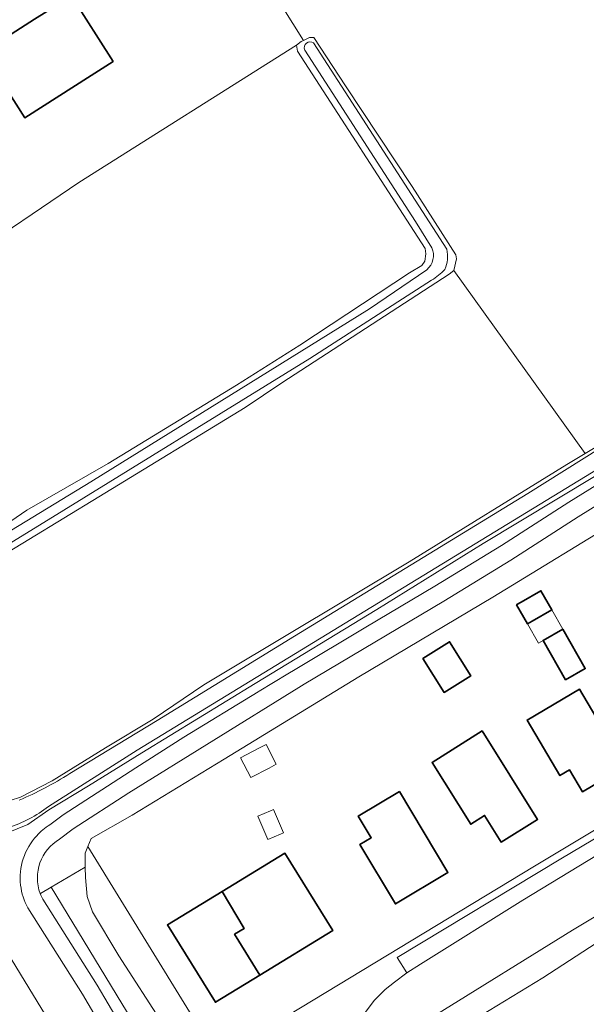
# Model space of a CAD drawing. Extents: x 147051 to 149075, y 463071 to 465537.
# Tile 148 of 229: x 147161 to 147227, y 464709 to 464823. Entities that reach past the tile are written whole.
import ezdxf

# ---------------------------------------------------------------- set-up
doc = ezdxf.new("R2010")
doc.units = 0
doc.header["$LTSCALE"] = 0.5
for name, color, linetype, lineweight in [('B-PV-GR-BEPLANTING_CULTUUR_BOSPLANTSOEN-GV', 252, 'CONTINUOUS', 18), ('B-PV-GR-BOS_LOOF-GV', 252, 'CONTINUOUS', 13), ('B-PV-GR-GRAS-GV', 252, 'CONTINUOUS', 13), ('B-PV-OG-BEBOUWING-GV', 6, 'CONTINUOUS', 35), ('B-PV-OG-BEBOUWING_LUIFEL-GV', 6, 'CONTINUOUS', 18), ('B-PV-OG-TERREIN_BEGROEID-GV', 252, 'CONTINUOUS', 18), ('B-PV-OG-TERREIN_ERF-GV', 252, 'CONTINUOUS', 18), ('B-PV-OG-TERREIN_OEVER-GV', 252, 'CONTINUOUS', 18), ('B-PV-OG-WATER_SLOOT-GV', 252, 'CONTINUOUS', 18), ('B-PV-VH-GESLOTENVERHARDING_ASFALT-GV', 252, 'CONTINUOUS', 18), ('B-PV-VH-OPENVERHARDING_BETONSTRAATSTEEN-GV', 252, 'CONTINUOUS', 18), ('B-PV-VH-OPENVERHARDING_TEGEL-GV', 252, 'CONTINUOUS', 18)]:
    doc.layers.add(name, color=color, linetype=linetype, lineweight=lineweight)

msp = doc.modelspace()

# ---------------------------------------------------------------- linework, layer by layer
at = {"layer": 'B-PV-GR-BEPLANTING_CULTUUR_BOSPLANTSOEN-GV', "flags": 128}
for points in [[(147169.071, 464721.709), (147169.698, 464719.933), (147172.732, 464714.83), (147177.895, 464706.876), (147178.922, 464705.6), (147180.224, 464704.75), (147182.076, 464703.8), (147183.303, 464703.426), (147184.128, 464703.144), (147169.167, 464727.478), (147168.864, 464726.714), (147168.866, 464725.086), (147168.868, 464723.911)], [(147184.128, 464703.144), (147183.303, 464703.426), (147182.076, 464703.8), (147180.224, 464704.75), (147178.922, 464705.6), (147177.895, 464706.876), (147172.732, 464714.83), (147169.698, 464719.933), (147169.071, 464721.709), (147168.868, 464723.911), (147168.866, 464725.086), (147164.898, 464722.768), (147178.768, 464699.969), (147179.479, 464700.571), (147180.889, 464701.289), (147181.004, 464701.348), (147184.179, 464703.061)]]:
    msp.add_lwpolyline(points, close=True, dxfattribs=at)
at = {"layer": 'B-PV-GR-BOS_LOOF-GV', "flags": 128}
for points in [[(147211.533, 464794.147), (147211.008, 464793.721), (147191.611, 464781.124), (147187.362, 464778.294), (147170.414, 464767.926), (147158.24, 464760.538), (147151.116, 464756.155), (147147.267, 464753.926), (147146.466, 464753.55), (147147.119, 464751.499), (147149.276, 464747.572), (147153.964, 464739.267), (147155.293, 464737.016), (147156.063, 464735.675)], [(147158.712, 464732.386), (147158.747, 464732.378), (147158.928, 464732.434), (147161.352, 464733.18), (147165.026, 464735.093), (147171.205, 464738.88), (147176.713, 464742.217), (147182.577, 464746.183), (147184.905, 464747.561), (147206.34, 464760.409), (147224.618, 464771.689), (147226.751, 464772.969), (147211.533, 464794.147)], [(147168.636, 464700.772), (147158.852, 464716.749), (147158.22, 464716.224), (147152.821, 464713.168), (147141.522, 464706.481)]]:
    msp.add_lwpolyline(points, dxfattribs=at)
at = {"layer": 'B-PV-GR-GRAS-GV', "flags": 128}
msp.add_lwpolyline([(147157.012, 464762.914), (147162.086, 464766.395), (147171.51, 464771.805), (147186.358, 464780.871), (147193.707, 464785.504), (147206.405, 464793.843), (147207.83, 464794.695), (147208.155, 464795.196), (147208.304, 464796.071), (147208.203, 464796.672), (147193.44, 464819.509), (147193.314, 464820.185), (147168.133, 464804.323), (147154.995, 464795.442)], dxfattribs=at)
at = {"layer": 'B-PV-OG-BEBOUWING-GV', "flags": 128}
for points in [[(147172.108, 464818.321), (147167.271, 464825.927), (147162.992, 464823.206), (147157.011, 464819.402), (147161.848, 464811.797), (147169.555, 464816.698)], [(147220.597, 464753.545), (147220.597, 464753.544), (147222.885, 464754.848), (147221.621, 464757.067), (147219.331, 464755.761), (147218.833, 464755.479), (147218.802, 464755.461), (147220.067, 464753.242)], [(147224.149, 464752.63), (147221.862, 464751.327), (147224.464, 464746.773), (147226.746, 464748.073)], [(147207.94, 464749.25), (147210.397, 464745.309), (147213.49, 464747.237), (147211.034, 464751.178)], [(147230.498, 464736.233), (147229.005, 464738.759), (147229.863, 464739.266), (147226.069, 464745.684), (147220.012, 464742.103), (147223.804, 464735.689), (147224.912, 464736.343), (147226.407, 464733.814)], [(147214.827, 464740.851), (147209.01, 464737.216), (147213.48, 464730.061), (147215.096, 464731.071), (147217.026, 464727.983), (147221.228, 464730.608)], [(147205.229, 464733.857), (147200.465, 464730.998), (147201.968, 464728.493), (147200.652, 464727.703), (147204.773, 464720.837), (147210.853, 464724.486)], [(147184.691, 464722.262), (147187.273, 464718.008), (147186.147, 464717.333), (147189.075, 464712.596), (147197.518, 464717.746), (147191.976, 464726.706)], [(147184.691, 464722.262), (147178.377, 464718.411), (147183.919, 464709.451), (147189.075, 464712.596), (147186.147, 464717.333), (147187.273, 464718.008)]]:
    msp.add_lwpolyline(points, close=True, dxfattribs=at)
at = {"layer": 'B-PV-OG-BEBOUWING_LUIFEL-GV', "flags": 128}
for points in [[(147220.067, 464753.242), (147221.331, 464751.024), (147221.862, 464751.327), (147224.149, 464752.63), (147222.885, 464754.848), (147220.597, 464753.544)], [(147188.033, 464735.46), (147190.136, 464736.556), (147190.977, 464736.994), (147189.786, 464739.279), (147188.945, 464738.841), (147186.842, 464737.745)], [(147189.998, 464728.275), (147191.459, 464728.902), (147191.811, 464729.053), (147190.641, 464731.773), (147190.29, 464731.622), (147188.83, 464730.994)]]:
    msp.add_lwpolyline(points, close=True, dxfattribs=at)
at = {"layer": 'B-PV-OG-TERREIN_BEGROEID-GV', "flags": 128}
for points in [[(147164.762, 464729.992), (147166.302, 464731.151), (147174.712, 464736.602), (147180.252, 464740.133), (147188.879, 464745.391), (147189.008, 464745.472), (147192.328, 464747.464), (147193.168, 464747.968), (147201.351, 464752.843), (147209.348, 464757.597), (147217.055, 464762.306), (147224.854, 464767.317), (147235.078, 464773.665)], [(147236.13, 464771.965), (147225.922, 464765.626), (147218.118, 464760.612), (147210.38, 464755.884), (147202.373, 464751.125), (147194.194, 464746.251), (147193.585, 464745.886), (147173.901, 464733.693), (147167.449, 464729.511), (147165.885, 464728.334)], [(147227.824, 464770.311), (147214.94, 464762.533), (147202.613, 464754.92), (147188.513, 464746.356), (147175.418, 464738.336), (147169.215, 464734.502), (147164.623, 464731.741), (147162.223, 464730.034), (147159.756, 464729.022)], [(147163.644, 464722.036), (147163.683, 464722.058), (147164.898, 464722.768), (147168.866, 464725.086), (147168.864, 464726.714), (147169.167, 464727.478), (147169.538, 464728.416), (147174.287, 464731.121), (147184.936, 464737.582), (147200.534, 464747.124), (147216.033, 464756.34), (147231.581, 464765.807)], [(147182.207, 464684.118), (147182.535, 464684.101), (147182.96, 464683.718), (147186.082, 464680.905), (147186.234, 464680.769), (147186.318, 464680.693), (147187.103, 464683.003), (147186.24, 464685.389), (147186.207, 464685.445), (147183.1, 464690.607), (147180.372, 464696.289), (147179.579, 464698.243), (147179.484, 464699.003), (147179.68, 464699.713), (147180.102, 464700.215), (147181.091, 464700.906), (147180.889, 464701.289), (147179.479, 464700.571), (147178.768, 464699.969), (147164.898, 464722.768), (147163.683, 464722.058), (147163.644, 464722.036)], [(147163.937, 464721.381), (147168.101, 464714.805), (147170.242, 464711.425), (147172.781, 464707.105), (147174.495, 464704.19), (147176.472, 464700.828), (147176.596, 464700.583), (147177.891, 464698.037), (147181.39, 464689.615), (147181.664, 464688.796)], [(147179.785, 464688.106), (147179.516, 464688.913), (147176.073, 464697.199), (147174.717, 464699.867), (147168.534, 464710.383), (147162.209, 464720.371)], [(147158.852, 464716.749), (147168.636, 464700.772)]]:
    msp.add_lwpolyline(points, dxfattribs=at)
at = {"layer": 'B-PV-OG-TERREIN_BEGROEID-GV'}
for points in [[(147163.237, 464728.733, -0.0689538), (147164.762, 464729.992)], [(147161.375, 464723.001, -0.2180712), (147163.237, 464728.733)], [(147165.885, 464728.334, 0.3650342), (147163.644, 464722.036)], [(147162.209, 464720.371, -0.0965181), (147161.375, 464723.001)], [(147163.644, 464722.036, 0.0318369), (147163.937, 464721.381)]]:
    msp.add_lwpolyline(points, format="xyb", dxfattribs=at)
at = {"layer": 'B-PV-OG-TERREIN_ERF-GV', "flags": 128}
for points in [[(147123.272, 464830.707), (147106.06, 464821.095), (147104.779, 464820.359), (147107.921, 464815.924), (147112.407, 464808.877), (147116.485, 464801.568), (147116.883, 464801.149), (147117.174, 464800.456), (147117.712, 464800.291), (147132.894, 464810.349), (147133.416, 464809.6), (147142.972, 464815.238), (147154.995, 464795.442), (147168.133, 464804.323), (147193.314, 464820.185), (147193.864, 464820.61), (147194.112, 464820.731), (147191.661, 464824.659)], [(147191.661, 464824.659), (147194.112, 464820.731), (147194.839, 464821.086), (147195.339, 464821.087), (147198.998, 464815.484), (147206.693, 464803.853), (147211.756, 464795.948), (147211.832, 464795.498), (147211.533, 464794.147), (147226.751, 464772.969), (147232.918, 464776.669)], [(147231.581, 464765.807), (147216.033, 464756.34), (147200.534, 464747.124), (147184.936, 464737.582), (147174.287, 464731.121), (147169.538, 464728.416), (147169.167, 464727.478), (147184.128, 464703.144)], [(147189.553, 464706.282), (147220.875, 464725.19), (147237.923, 464735.409)], [(147274.72, 464696.669), (147259.855, 464721.283), (147257.224, 464724.81), (147255.196, 464726.06), (147253.018, 464726.884), (147251.342, 464727.309), (147249.491, 464727.308), (147248.24, 464727.057), (147247.19, 464726.556), (147232.911, 464717.714), (147231.942, 464717.114), (147231.09, 464718.29), (147221.841, 464712.304), (147212.942, 464706.87)]]:
    msp.add_lwpolyline(points, dxfattribs=at)
for points in [[(147172.108, 464818.321), (147169.555, 464816.698), (147161.848, 464811.797), (147157.011, 464819.402), (147162.992, 464823.206), (147167.271, 464825.927)], [(147220.597, 464753.545), (147220.067, 464753.242), (147218.802, 464755.461), (147218.833, 464755.479), (147219.331, 464755.761), (147221.621, 464757.067), (147222.885, 464754.848), (147220.597, 464753.544)], [(147224.149, 464752.63), (147226.746, 464748.073), (147224.464, 464746.773), (147221.862, 464751.327)], [(147207.94, 464749.25), (147211.034, 464751.178), (147213.49, 464747.237), (147210.397, 464745.309)], [(147230.498, 464736.233), (147226.407, 464733.814), (147224.912, 464736.343), (147223.804, 464735.689), (147220.012, 464742.103), (147226.069, 464745.684), (147229.863, 464739.266), (147229.005, 464738.759)], [(147214.827, 464740.851), (147221.228, 464730.608), (147217.026, 464727.983), (147215.096, 464731.071), (147213.48, 464730.061), (147209.01, 464737.216)], [(147205.229, 464733.857), (147210.853, 464724.486), (147204.773, 464720.837), (147200.652, 464727.703), (147201.968, 464728.493), (147200.465, 464730.998)], [(147189.075, 464712.596), (147183.919, 464709.451), (147178.377, 464718.411), (147184.691, 464722.262), (147191.976, 464726.706), (147197.518, 464717.746)]]:
    msp.add_lwpolyline(points, close=True, dxfattribs=at)
at = {"layer": 'B-PV-OG-TERREIN_OEVER-GV', "flags": 128}
for points in [[(147158.24, 464760.538), (147170.414, 464767.926), (147187.362, 464778.294), (147191.611, 464781.124), (147211.008, 464793.721), (147211.533, 464794.147), (147211.832, 464795.498), (147211.756, 464795.948), (147206.693, 464803.853), (147198.998, 464815.484), (147195.339, 464821.087), (147194.839, 464821.086), (147194.112, 464820.731), (147193.864, 464820.61), (147193.314, 464820.185), (147193.44, 464819.509), (147208.203, 464796.672), (147208.304, 464796.071), (147208.155, 464795.196), (147207.83, 464794.695), (147206.405, 464793.843), (147193.707, 464785.504), (147186.358, 464780.871), (147171.51, 464771.805), (147162.086, 464766.395), (147157.012, 464762.914)], [(147167.06, 464735.918), (147177.188, 464742.051), (147193.065, 464751.815), (147220.105, 464768.313), (147241.332, 464781.644), (147257.021, 464791.086), (147281.286, 464806.541), (147303.248, 464819.974)], [(147195.28, 464820.472), (147210.711, 464796.587)], [(147208.996, 464796.764), (147207.102, 464799.814), (147194.275, 464819.642)], [(147304.242, 464818.361), (147297.958, 464814.785), (147274.333, 464799.978), (147258.447, 464790.043), (147229.727, 464772.107), (147198.245, 464752.893), (147174.871, 464738.623), (147164.622, 464732.1)], [(147145.072, 464754.813), (147169.508, 464769.678), (147201.782, 464789.687), (147208.389, 464794.212)], [(147208.947, 464793.008), (147194.857, 464783.949), (147163.564, 464764.663), (147146.68, 464754.326)], [(147232.918, 464776.669), (147226.751, 464772.969), (147224.618, 464771.689), (147206.34, 464760.409), (147184.905, 464747.561), (147182.577, 464746.183), (147176.713, 464742.217), (147171.205, 464738.88), (147165.026, 464735.093), (147161.352, 464733.18), (147158.928, 464732.434)], [(147159.756, 464729.022), (147162.223, 464730.034), (147164.623, 464731.741), (147169.215, 464734.502), (147175.418, 464738.336), (147188.513, 464746.356), (147202.613, 464754.92), (147214.94, 464762.533), (147227.824, 464770.311)]]:
    msp.add_lwpolyline(points, dxfattribs=at)
at = {"layer": 'B-PV-OG-TERREIN_OEVER-GV'}
for points in [[(147194.275, 464819.642, -0.7539451), (147195.28, 464820.472)], [(147208.389, 464794.212, 0.330108), (147208.996, 464796.764)], [(147210.711, 464796.587, -0.1622773), (147210.499, 464794.259)], [(147210.499, 464794.259, -0.0691688), (147208.947, 464793.008)], [(147161.206, 464732.846, 0.0437201), (147167.06, 464735.918)], [(147164.622, 464732.1, -0.0804861), (147159.903, 464729.646)]]:
    msp.add_lwpolyline(points, format="xyb", dxfattribs=at)
at = {"layer": 'B-PV-OG-WATER_SLOOT-GV', "flags": 128}
for points in [[(147303.248, 464819.974), (147281.286, 464806.541), (147257.021, 464791.086), (147241.332, 464781.644), (147220.105, 464768.313), (147193.065, 464751.815), (147177.188, 464742.051), (147167.06, 464735.918)], [(147210.711, 464796.587), (147195.28, 464820.472)], [(147194.275, 464819.642), (147207.102, 464799.814), (147208.996, 464796.764)], [(147164.622, 464732.1), (147174.871, 464738.623), (147198.245, 464752.893), (147229.727, 464772.107), (147258.447, 464790.043), (147274.333, 464799.978), (147297.958, 464814.785), (147304.242, 464818.361)], [(147208.389, 464794.212), (147201.782, 464789.687), (147169.508, 464769.678), (147145.072, 464754.813)], [(147146.68, 464754.326), (147163.564, 464764.663), (147194.857, 464783.949), (147208.947, 464793.008)]]:
    msp.add_lwpolyline(points, dxfattribs=at)
at = {"layer": 'B-PV-OG-WATER_SLOOT-GV'}
for points in [[(147195.28, 464820.472, 0.7539451), (147194.275, 464819.642)], [(147208.996, 464796.764, -0.330108), (147208.389, 464794.212)], [(147210.499, 464794.259, 0.1622773), (147210.711, 464796.587)], [(147208.947, 464793.008, 0.0691688), (147210.499, 464794.259)], [(147167.06, 464735.918, -0.0437201), (147161.206, 464732.846)], [(147159.903, 464729.646, 0.0804861), (147164.622, 464732.1)]]:
    msp.add_lwpolyline(points, format="xyb", dxfattribs=at)
at = {"layer": 'B-PV-VH-GESLOTENVERHARDING_ASFALT-GV', "flags": 128}
for points in [[(147235.078, 464773.665), (147224.854, 464767.317), (147217.055, 464762.306), (147209.348, 464757.597), (147201.351, 464752.843), (147193.168, 464747.968), (147192.328, 464747.464), (147189.008, 464745.472), (147188.879, 464745.391), (147180.252, 464740.133), (147174.712, 464736.602), (147166.302, 464731.151), (147164.762, 464729.992)], [(147165.885, 464728.334), (147167.449, 464729.511), (147173.901, 464733.693), (147193.585, 464745.886), (147194.194, 464746.251), (147202.373, 464751.125), (147210.38, 464755.884), (147218.118, 464760.612), (147225.922, 464765.626), (147236.13, 464771.965)], [(147241.142, 464734.385), (147219.504, 464721.261)], [(147181.664, 464688.796), (147181.39, 464689.615), (147177.891, 464698.037), (147176.596, 464700.583), (147176.472, 464700.828), (147174.495, 464704.19), (147172.781, 464707.105), (147170.242, 464711.425), (147168.101, 464714.805), (147163.937, 464721.381)], [(147219.504, 464721.261), (147207.655, 464713.873)], [(147225.262, 464717.811), (147231.261, 464721.393)], [(147162.209, 464720.371), (147168.534, 464710.383), (147174.717, 464699.867), (147176.073, 464697.199), (147179.516, 464688.913), (147179.785, 464688.106)], [(147209.339, 464707.944), (147225.262, 464717.811)], [(147207.655, 464713.873), (147206.106, 464712.871)], [(147206.106, 464712.871), (147204.656, 464711.795)], [(147204.656, 464711.795), (147203.581, 464710.918)], [(147203.581, 464710.918), (147202.332, 464709.692)], [(147202.332, 464709.692), (147201.258, 464708.265)]]:
    msp.add_lwpolyline(points, dxfattribs=at)
at = {"layer": 'B-PV-VH-GESLOTENVERHARDING_ASFALT-GV'}
for points in [[(147164.762, 464729.992, 0.0689538), (147163.237, 464728.733)], [(147163.237, 464728.733, 0.2180712), (147161.375, 464723.001)], [(147163.644, 464722.036, -0.3650342), (147165.885, 464728.334)], [(147161.375, 464723.001, 0.0965181), (147162.209, 464720.371)], [(147163.937, 464721.381, -0.0318369), (147163.644, 464722.036)]]:
    msp.add_lwpolyline(points, format="xyb", dxfattribs=at)
at = {"layer": 'B-PV-VH-OPENVERHARDING_BETONSTRAATSTEEN-GV', "flags": 128}
for points in [[(147240.158, 464735.696), (147223.926, 464726.068)], [(147219.504, 464721.261), (147241.142, 464734.385)], [(147223.926, 464726.068), (147204.953, 464714.622)], [(147207.655, 464713.873), (147219.504, 464721.261)], [(147204.953, 464714.622), (147206.106, 464712.871)], [(147206.106, 464712.871), (147207.655, 464713.873)]]:
    msp.add_lwpolyline(points, dxfattribs=at)
at = {"layer": 'B-PV-VH-OPENVERHARDING_TEGEL-GV', "flags": 128}
for points in [[(147247.583, 464736.247), (147247.222, 464740.893), (147237.923, 464735.409), (147220.875, 464725.19), (147189.553, 464706.282)], [(147201.258, 464708.265), (147202.332, 464709.692), (147203.581, 464710.918), (147204.656, 464711.795), (147206.106, 464712.871), (147204.953, 464714.622), (147223.926, 464726.068), (147240.158, 464735.696), (147240.873, 464734.456)], [(147212.942, 464706.87), (147221.841, 464712.304), (147231.09, 464718.29), (147231.942, 464717.114), (147232.911, 464717.714), (147247.19, 464726.556), (147248.24, 464727.057), (147249.491, 464727.308), (147251.342, 464727.309), (147251.318, 464729.651), (147251.101, 464729.674)], [(147241.556, 464727.311), (147242.35, 464725.968), (147239.036, 464723.964), (147232.327, 464719.754), (147231.261, 464721.393), (147225.262, 464717.811), (147209.339, 464707.944)]]:
    msp.add_lwpolyline(points, dxfattribs=at)

doc.saveas('drawing.dxf')
